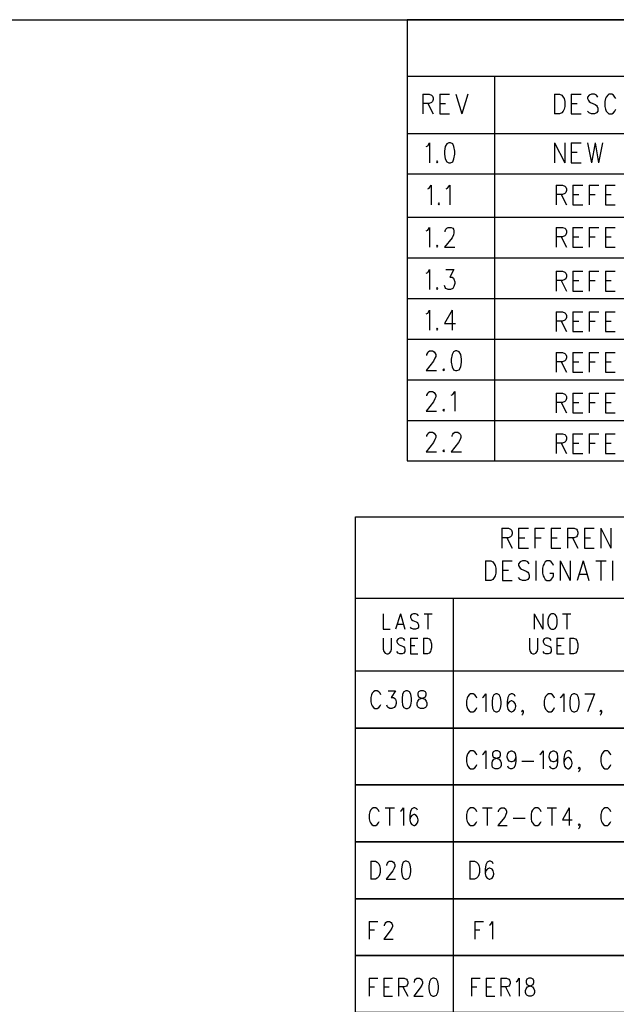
# Model space of a CAD drawing. Extents: x 11.9 to 28.1, y 10.8 to 21.2.
# Tile 36 of 39: x 23.9 to 25.7, y 18.2 to 21.2. Entities that reach past the tile are written whole.
import ezdxf

# ---------------------------------------------------------------- set-up
doc = ezdxf.new("R2010")
doc.units = 0
doc.header["$MEASUREMENT"] = 0
doc.layers.add('LAYNR1', color=2, linetype='Continuous')

msp = doc.modelspace()

# ---------------------------------------------------------------- linework, layer by layer
at = {"layer": 'LAYNR1', "color": 7}
for points in [[(11.892, 21.199), (28.093, 21.199)], [(28.093, 21.199), (25.093, 21.199)], [(25.093, 21.199), (25.093, 20.466)], [(28.093, 21.024), (25.093, 21.024)], [(25.093, 21.024), (25.093, 20.849)], [(25.389, 21.024), (25.362, 21.024)], [(25.362, 21.024), (25.362, 20.591)], [(25.362, 21.024), (25.362, 20.466)], [(25.141, 20.97), (25.141, 20.909)], [(25.141, 20.97), (25.161, 20.97), (25.168, 20.967), (25.171, 20.964), (25.173, 20.959), (25.173, 20.953), (25.171, 20.947), (25.168, 20.944), (25.161, 20.941), (25.141, 20.941)], [(25.193, 20.97), (25.193, 20.909)], [(25.193, 20.97), (25.223, 20.97)], [(25.243, 20.97), (25.261, 20.909)], [(25.28, 20.97), (25.261, 20.909)], [(25.546, 20.97), (25.546, 20.909)], [(25.546, 20.97), (25.562, 20.97), (25.569, 20.967), (25.573, 20.961), (25.576, 20.956)], [(25.598, 20.97), (25.598, 20.909)], [(25.598, 20.97), (25.628, 20.97)], [(25.68, 20.961), (25.676, 20.967), (25.669, 20.97), (25.66, 20.97), (25.653, 20.967), (25.648, 20.961), (25.648, 20.956)], [(25.735, 20.956), (25.732, 20.961), (25.728, 20.967), (25.723, 20.97), (25.714, 20.97), (25.71, 20.967), (25.705, 20.961), (25.703, 20.956)], [(25.157, 20.941), (25.173, 20.909)], [(25.193, 20.941), (25.211, 20.941)], [(25.576, 20.956), (25.578, 20.947), (25.578, 20.932)], [(25.598, 20.941), (25.616, 20.941)], [(25.648, 20.956), (25.651, 20.95), (25.653, 20.947), (25.657, 20.944), (25.671, 20.938), (25.676, 20.935), (25.678, 20.932)], [(25.703, 20.956), (25.701, 20.947), (25.701, 20.932)], [(25.193, 20.909), (25.223, 20.909)], [(25.562, 20.909), (25.546, 20.909)], [(25.578, 20.932), (25.576, 20.924), (25.573, 20.918), (25.569, 20.912), (25.562, 20.909)], [(25.598, 20.909), (25.628, 20.909)], [(25.66, 20.909), (25.653, 20.912), (25.648, 20.918)], [(25.669, 20.909), (25.66, 20.909)], [(25.678, 20.932), (25.68, 20.927), (25.68, 20.918), (25.676, 20.912), (25.669, 20.909)], [(25.701, 20.932), (25.703, 20.924), (25.705, 20.918), (25.71, 20.912), (25.714, 20.909)], [(25.714, 20.909), (25.723, 20.909)], [(25.723, 20.909), (25.728, 20.912), (25.732, 20.918), (25.735, 20.924)], [(25.093, 20.849), (28.093, 20.849)], [(25.151, 20.809), (25.156, 20.811), (25.162, 20.82), (25.162, 20.759)], [(25.221, 20.82), (25.215, 20.817), (25.21, 20.809), (25.208, 20.794), (25.208, 20.785), (25.21, 20.771), (25.215, 20.762), (25.221, 20.759)], [(25.226, 20.759), (25.233, 20.762), (25.237, 20.771), (25.24, 20.785), (25.24, 20.794), (25.237, 20.809), (25.233, 20.817), (25.226, 20.82), (25.221, 20.82)], [(25.546, 20.82), (25.546, 20.759)], [(25.546, 20.82), (25.578, 20.759)], [(25.578, 20.82), (25.578, 20.759)], [(25.598, 20.82), (25.598, 20.759)], [(25.598, 20.82), (25.628, 20.82)], [(25.648, 20.82), (25.66, 20.759)], [(25.671, 20.82), (25.66, 20.759)], [(25.671, 20.82), (25.682, 20.759)], [(25.694, 20.82), (25.682, 20.759)], [(25.598, 20.791), (25.616, 20.791)], [(25.185, 20.765), (25.183, 20.762), (25.185, 20.759)], [(25.185, 20.759), (25.187, 20.762), (25.185, 20.765)], [(25.221, 20.759), (25.226, 20.759)], [(25.598, 20.759), (25.628, 20.759)], [(28.093, 20.724), (25.093, 20.724)], [(25.093, 20.724), (25.093, 20.591)], [(25.156, 20.679), (25.161, 20.681), (25.167, 20.69), (25.167, 20.629)], [(25.213, 20.679), (25.217, 20.681), (25.224, 20.69), (25.224, 20.629)], [(25.551, 20.69), (25.551, 20.629)], [(25.551, 20.69), (25.571, 20.69), (25.578, 20.687), (25.581, 20.684), (25.583, 20.679), (25.583, 20.673), (25.581, 20.667), (25.578, 20.664), (25.571, 20.661), (25.551, 20.661)], [(25.603, 20.69), (25.603, 20.629)], [(25.603, 20.69), (25.633, 20.69)], [(25.653, 20.69), (25.653, 20.629)], [(25.653, 20.69), (25.683, 20.69)], [(25.703, 20.69), (25.703, 20.629)], [(25.703, 20.69), (25.733, 20.69)], [(25.19, 20.635), (25.188, 20.632), (25.19, 20.629)], [(25.19, 20.629), (25.192, 20.632), (25.19, 20.635)], [(25.567, 20.661), (25.583, 20.629)], [(25.603, 20.661), (25.621, 20.661)], [(25.653, 20.661), (25.671, 20.661)], [(25.703, 20.661), (25.721, 20.661)], [(25.603, 20.629), (25.633, 20.629)], [(25.703, 20.629), (25.733, 20.629)], [(25.093, 20.591), (28.088, 20.591)], [(25.362, 20.591), (26.917, 20.591)], [(25.151, 20.549), (25.156, 20.551), (25.162, 20.56), (25.162, 20.499)], [(25.21, 20.546), (25.21, 20.549), (25.212, 20.554), (25.215, 20.557), (25.219, 20.56), (25.228, 20.56), (25.233, 20.557), (25.235, 20.554), (25.237, 20.549), (25.237, 20.543), (25.235, 20.537), (25.231, 20.528), (25.208, 20.499)], [(25.551, 20.56), (25.551, 20.499)], [(25.551, 20.56), (25.571, 20.56), (25.578, 20.557), (25.581, 20.554), (25.583, 20.549), (25.583, 20.543), (25.581, 20.537), (25.578, 20.534), (25.571, 20.531), (25.551, 20.531)], [(25.603, 20.56), (25.603, 20.499)], [(25.603, 20.56), (25.633, 20.56)], [(25.653, 20.56), (25.653, 20.499)], [(25.653, 20.56), (25.683, 20.56)], [(25.703, 20.56), (25.703, 20.499)], [(25.703, 20.56), (25.733, 20.56)], [(25.567, 20.531), (25.583, 20.499)], [(25.603, 20.531), (25.621, 20.531)], [(25.653, 20.531), (25.671, 20.531)], [(25.703, 20.531), (25.721, 20.531)], [(25.185, 20.505), (25.183, 20.502), (25.185, 20.499)], [(25.185, 20.499), (25.187, 20.502), (25.185, 20.505)], [(25.208, 20.499), (25.24, 20.499)], [(25.603, 20.499), (25.633, 20.499)], [(25.703, 20.499), (25.733, 20.499)], [(25.093, 20.466), (28.093, 20.466)], [(25.093, 20.466), (25.093, 20.341)], [(25.362, 20.466), (25.362, 20.341)], [(25.151, 20.419), (25.156, 20.421), (25.162, 20.43), (25.162, 20.369)], [(25.212, 20.43), (25.237, 20.43), (25.224, 20.407), (25.231, 20.407), (25.235, 20.404), (25.237, 20.401), (25.24, 20.392)], [(25.551, 20.425), (25.551, 20.364)], [(25.551, 20.425), (25.571, 20.425), (25.578, 20.422), (25.581, 20.419), (25.583, 20.414), (25.583, 20.408), (25.581, 20.402), (25.578, 20.399), (25.571, 20.396), (25.551, 20.396)], [(25.603, 20.425), (25.603, 20.364)], [(25.603, 20.425), (25.633, 20.425)], [(25.653, 20.425), (25.653, 20.364)], [(25.653, 20.425), (25.683, 20.425)], [(25.703, 20.425), (25.703, 20.364)], [(25.703, 20.425), (25.733, 20.425)], [(25.24, 20.392), (25.24, 20.387), (25.237, 20.378), (25.233, 20.372), (25.226, 20.369)], [(25.567, 20.396), (25.583, 20.364)], [(25.603, 20.396), (25.621, 20.396)], [(25.653, 20.396), (25.671, 20.396)], [(25.703, 20.396), (25.721, 20.396)], [(25.185, 20.375), (25.183, 20.372), (25.185, 20.369)], [(25.185, 20.369), (25.187, 20.372), (25.185, 20.375)], [(25.219, 20.369), (25.212, 20.372), (25.21, 20.375), (25.208, 20.381)], [(25.226, 20.369), (25.219, 20.369)], [(25.603, 20.364), (25.633, 20.364)], [(25.703, 20.364), (25.733, 20.364)], [(25.093, 20.341), (28.093, 20.341)], [(25.093, 20.341), (25.093, 20.216)], [(25.362, 20.341), (25.362, 20.216)], [(25.151, 20.294), (25.156, 20.296), (25.162, 20.305), (25.162, 20.244)], [(25.231, 20.305), (25.208, 20.264), (25.242, 20.264)], [(25.231, 20.305), (25.231, 20.244)], [(25.551, 20.3), (25.551, 20.239)], [(25.551, 20.3), (25.571, 20.3), (25.578, 20.297), (25.581, 20.294), (25.583, 20.289), (25.583, 20.283), (25.581, 20.277), (25.578, 20.274), (25.571, 20.271), (25.551, 20.271)], [(25.567, 20.271), (25.583, 20.239)], [(25.603, 20.3), (25.603, 20.239)], [(25.603, 20.3), (25.633, 20.3)], [(25.603, 20.271), (25.621, 20.271)], [(25.653, 20.3), (25.653, 20.239)], [(25.653, 20.3), (25.683, 20.3)], [(25.653, 20.271), (25.671, 20.271)], [(25.703, 20.3), (25.703, 20.239)], [(25.703, 20.3), (25.733, 20.3)], [(25.703, 20.271), (25.721, 20.271)], [(25.185, 20.25), (25.183, 20.247), (25.185, 20.244)], [(25.185, 20.244), (25.187, 20.247), (25.185, 20.25)], [(25.093, 20.216), (28.093, 20.216)], [(25.093, 20.216), (25.093, 20.091)], [(25.362, 20.216), (25.362, 20.091)], [(25.603, 20.239), (25.633, 20.239)], [(25.703, 20.239), (25.733, 20.239)], [(25.153, 20.166), (25.153, 20.169), (25.156, 20.174), (25.158, 20.177), (25.162, 20.18), (25.171, 20.18), (25.176, 20.177), (25.178, 20.174), (25.181, 20.169), (25.181, 20.163), (25.178, 20.157), (25.174, 20.148), (25.151, 20.119)], [(25.242, 20.18), (25.235, 20.177), (25.231, 20.169), (25.228, 20.154), (25.228, 20.145), (25.231, 20.131), (25.235, 20.122), (25.242, 20.119)], [(25.246, 20.119), (25.253, 20.122), (25.258, 20.131), (25.26, 20.145), (25.26, 20.154), (25.258, 20.169), (25.253, 20.177), (25.246, 20.18), (25.242, 20.18)], [(25.551, 20.175), (25.551, 20.114)], [(25.551, 20.175), (25.571, 20.175), (25.578, 20.172), (25.581, 20.169), (25.583, 20.164), (25.583, 20.158), (25.581, 20.152), (25.578, 20.149), (25.571, 20.146), (25.551, 20.146)], [(25.603, 20.175), (25.603, 20.114)], [(25.603, 20.175), (25.633, 20.175)], [(25.653, 20.175), (25.653, 20.114)], [(25.653, 20.175), (25.683, 20.175)], [(25.703, 20.175), (25.703, 20.114)], [(25.703, 20.175), (25.733, 20.175)], [(25.206, 20.125), (25.203, 20.122), (25.206, 20.119)], [(25.206, 20.119), (25.208, 20.122), (25.206, 20.125)], [(25.567, 20.146), (25.583, 20.114)], [(25.603, 20.146), (25.621, 20.146)], [(25.653, 20.146), (25.671, 20.146)], [(25.703, 20.146), (25.721, 20.146)], [(25.093, 20.091), (28.093, 20.091)], [(25.093, 20.091), (25.093, 19.966)], [(25.151, 20.119), (25.183, 20.119)], [(25.242, 20.119), (25.246, 20.119)], [(25.362, 20.091), (25.362, 19.966)], [(25.603, 20.114), (25.633, 20.114)], [(25.703, 20.114), (25.733, 20.114)], [(25.153, 20.041), (25.153, 20.044), (25.156, 20.049), (25.158, 20.052), (25.162, 20.055), (25.171, 20.055), (25.176, 20.052), (25.178, 20.049), (25.181, 20.044), (25.181, 20.038), (25.178, 20.032), (25.174, 20.023), (25.151, 19.994)], [(25.228, 20.044), (25.233, 20.046), (25.24, 20.055), (25.24, 19.994)], [(25.551, 20.05), (25.551, 19.989)], [(25.551, 20.05), (25.571, 20.05), (25.578, 20.047), (25.581, 20.044), (25.583, 20.039), (25.583, 20.033), (25.581, 20.027), (25.578, 20.024), (25.571, 20.021), (25.551, 20.021)], [(25.603, 20.05), (25.603, 19.989)], [(25.603, 20.05), (25.633, 20.05)], [(25.653, 20.05), (25.653, 19.989)], [(25.653, 20.05), (25.683, 20.05)], [(25.703, 20.05), (25.703, 19.989)], [(25.703, 20.05), (25.733, 20.05)], [(25.206, 20), (25.203, 19.997), (25.206, 19.994)], [(25.206, 19.994), (25.208, 19.997), (25.206, 20)], [(25.567, 20.021), (25.583, 19.989)], [(25.603, 20.021), (25.621, 20.021)], [(25.653, 20.021), (25.671, 20.021)], [(25.703, 20.021), (25.721, 20.021)], [(25.151, 19.994), (25.183, 19.994)], [(25.603, 19.989), (25.633, 19.989)], [(25.703, 19.989), (25.733, 19.989)], [(25.093, 19.966), (28.093, 19.966)], [(25.093, 19.966), (25.093, 19.841)], [(25.362, 19.966), (25.362, 19.841)], [(25.153, 19.916), (25.153, 19.919), (25.156, 19.924), (25.158, 19.927), (25.162, 19.93), (25.171, 19.93), (25.176, 19.927), (25.178, 19.924), (25.181, 19.919), (25.181, 19.913), (25.178, 19.907), (25.174, 19.898), (25.151, 19.869)], [(25.231, 19.916), (25.231, 19.919), (25.233, 19.924), (25.235, 19.927), (25.24, 19.93), (25.249, 19.93), (25.253, 19.927), (25.256, 19.924), (25.258, 19.919), (25.258, 19.913), (25.256, 19.907), (25.251, 19.898), (25.228, 19.869)], [(25.551, 19.925), (25.551, 19.864)], [(25.551, 19.925), (25.571, 19.925), (25.578, 19.922), (25.581, 19.919), (25.583, 19.914), (25.583, 19.908), (25.581, 19.902), (25.578, 19.899), (25.571, 19.896), (25.551, 19.896)], [(25.603, 19.925), (25.603, 19.864)], [(25.603, 19.925), (25.633, 19.925)], [(25.653, 19.925), (25.653, 19.864)], [(25.653, 19.925), (25.683, 19.925)], [(25.703, 19.925), (25.703, 19.864)], [(25.703, 19.925), (25.733, 19.925)], [(25.567, 19.896), (25.583, 19.864)], [(25.603, 19.896), (25.621, 19.896)], [(25.653, 19.896), (25.671, 19.896)], [(25.703, 19.896), (25.721, 19.896)], [(25.151, 19.869), (25.183, 19.869)], [(25.206, 19.875), (25.203, 19.872), (25.206, 19.869)], [(25.206, 19.869), (25.208, 19.872), (25.206, 19.875)], [(25.228, 19.869), (25.26, 19.869)], [(25.603, 19.864), (25.633, 19.864)], [(25.703, 19.864), (25.733, 19.864)], [(25.093, 19.841), (28.093, 19.841)], [(25.384, 19.634), (25.384, 19.573)], [(25.384, 19.634), (25.405, 19.634), (25.411, 19.631), (25.414, 19.628), (25.416, 19.622), (25.416, 19.617), (25.414, 19.611), (25.411, 19.608), (25.405, 19.605), (25.384, 19.605)], [(25.384, 19.634), (25.384, 19.573)], [(25.384, 19.634), (25.405, 19.634), (25.411, 19.631), (25.414, 19.628), (25.416, 19.622), (25.416, 19.617), (25.414, 19.611), (25.411, 19.608), (25.405, 19.605), (25.384, 19.605)], [(25.4, 19.605), (25.416, 19.573)], [(25.4, 19.605), (25.416, 19.573)], [(25.436, 19.634), (25.436, 19.573)], [(25.436, 19.634), (25.466, 19.634)], [(25.436, 19.634), (25.436, 19.573)], [(25.436, 19.634), (25.466, 19.634)], [(25.436, 19.605), (25.455, 19.605)], [(25.436, 19.605), (25.455, 19.605)], [(25.486, 19.634), (25.486, 19.573)], [(25.486, 19.634), (25.516, 19.634)], [(25.486, 19.634), (25.486, 19.573)], [(25.486, 19.634), (25.516, 19.634)], [(25.486, 19.605), (25.505, 19.605)], [(25.486, 19.605), (25.505, 19.605)], [(25.536, 19.634), (25.536, 19.573)], [(25.536, 19.634), (25.566, 19.634)], [(25.536, 19.634), (25.536, 19.573)], [(25.536, 19.634), (25.566, 19.634)], [(25.536, 19.605), (25.555, 19.605)], [(25.536, 19.605), (25.555, 19.605)], [(25.586, 19.634), (25.586, 19.573)], [(25.586, 19.634), (25.607, 19.634), (25.614, 19.631), (25.616, 19.628), (25.618, 19.622), (25.618, 19.617), (25.616, 19.611), (25.614, 19.608), (25.607, 19.605), (25.586, 19.605)], [(25.586, 19.634), (25.586, 19.573)], [(25.586, 19.634), (25.607, 19.634), (25.614, 19.631), (25.616, 19.628), (25.618, 19.622), (25.618, 19.617), (25.616, 19.611), (25.614, 19.608), (25.607, 19.605), (25.586, 19.605)], [(25.602, 19.605), (25.618, 19.573)], [(25.602, 19.605), (25.618, 19.573)], [(25.639, 19.634), (25.639, 19.573)], [(25.639, 19.634), (25.668, 19.634)], [(25.639, 19.634), (25.639, 19.573)], [(25.639, 19.634), (25.668, 19.634)], [(25.639, 19.605), (25.657, 19.605)], [(25.639, 19.605), (25.657, 19.605)], [(25.689, 19.634), (25.689, 19.573)], [(25.689, 19.634), (25.72, 19.573)], [(25.689, 19.634), (25.689, 19.573)], [(25.689, 19.634), (25.72, 19.573)], [(25.72, 19.634), (25.72, 19.573)], [(25.72, 19.634), (25.72, 19.573)], [(25.436, 19.573), (25.466, 19.573)], [(25.436, 19.573), (25.466, 19.573)], [(25.536, 19.573), (25.566, 19.573)], [(25.536, 19.573), (25.566, 19.573)], [(25.639, 19.573), (25.668, 19.573)], [(25.639, 19.573), (25.668, 19.573)], [(25.334, 19.534), (25.334, 19.473)], [(25.334, 19.534), (25.35, 19.534), (25.357, 19.531), (25.361, 19.525), (25.364, 19.519), (25.366, 19.511), (25.366, 19.496), (25.364, 19.488), (25.361, 19.482), (25.357, 19.476), (25.35, 19.473), (25.334, 19.473)], [(25.334, 19.534), (25.334, 19.473)], [(25.334, 19.534), (25.35, 19.534), (25.357, 19.531), (25.361, 19.525), (25.364, 19.519), (25.366, 19.511), (25.366, 19.496), (25.364, 19.488), (25.361, 19.482), (25.357, 19.476), (25.35, 19.473), (25.334, 19.473)], [(25.386, 19.534), (25.386, 19.473)], [(25.386, 19.534), (25.416, 19.534)], [(25.386, 19.534), (25.386, 19.473)], [(25.386, 19.534), (25.416, 19.534)], [(25.468, 19.525), (25.464, 19.531), (25.457, 19.534), (25.448, 19.534), (25.441, 19.531), (25.436, 19.525), (25.436, 19.519), (25.439, 19.514), (25.441, 19.511), (25.445, 19.508), (25.459, 19.502), (25.464, 19.499), (25.466, 19.496), (25.468, 19.49), (25.468, 19.482), (25.464, 19.476), (25.457, 19.473), (25.448, 19.473), (25.441, 19.476), (25.436, 19.482)], [(25.468, 19.525), (25.464, 19.531), (25.457, 19.534), (25.448, 19.534), (25.441, 19.531), (25.436, 19.525), (25.436, 19.519), (25.439, 19.514), (25.441, 19.511), (25.445, 19.508), (25.459, 19.502), (25.464, 19.499), (25.466, 19.496), (25.468, 19.49), (25.468, 19.482), (25.464, 19.476), (25.457, 19.473), (25.448, 19.473), (25.441, 19.476), (25.436, 19.482)], [(25.489, 19.534), (25.489, 19.473)], [(25.489, 19.534), (25.489, 19.473)], [(25.543, 19.519), (25.541, 19.525), (25.536, 19.531), (25.532, 19.534), (25.523, 19.534), (25.518, 19.531), (25.514, 19.525), (25.511, 19.519), (25.509, 19.511), (25.509, 19.496), (25.511, 19.488), (25.514, 19.482), (25.518, 19.476), (25.523, 19.473), (25.532, 19.473), (25.536, 19.476), (25.541, 19.482), (25.543, 19.488), (25.543, 19.496)], [(25.543, 19.519), (25.541, 19.525), (25.536, 19.531), (25.532, 19.534), (25.523, 19.534), (25.518, 19.531), (25.514, 19.525), (25.511, 19.519), (25.509, 19.511), (25.509, 19.496), (25.511, 19.488), (25.514, 19.482), (25.518, 19.476), (25.523, 19.473), (25.532, 19.473), (25.536, 19.476), (25.541, 19.482), (25.543, 19.488), (25.543, 19.496)], [(25.564, 19.534), (25.564, 19.473)], [(25.564, 19.534), (25.595, 19.473)], [(25.564, 19.534), (25.564, 19.473)], [(25.564, 19.534), (25.595, 19.473)], [(25.595, 19.534), (25.595, 19.473)], [(25.595, 19.534), (25.595, 19.473)], [(25.634, 19.534), (25.616, 19.473)], [(25.634, 19.534), (25.616, 19.473)], [(25.634, 19.534), (25.652, 19.473)], [(25.634, 19.534), (25.652, 19.473)], [(25.673, 19.534), (25.705, 19.534)], [(25.673, 19.534), (25.705, 19.534)], [(25.689, 19.534), (25.689, 19.473)], [(25.689, 19.534), (25.689, 19.473)], [(25.725, 19.534), (25.725, 19.473)], [(25.725, 19.534), (25.725, 19.473)], [(25.386, 19.505), (25.405, 19.505)], [(25.386, 19.505), (25.405, 19.505)], [(25.532, 19.496), (25.543, 19.496)], [(25.532, 19.496), (25.543, 19.496)], [(25.623, 19.493), (25.645, 19.493)], [(25.623, 19.493), (25.645, 19.493)], [(25.386, 19.473), (25.416, 19.473)], [(25.386, 19.473), (25.416, 19.473)], [(25.234, 19.419), (25.234, 19.019)], [(25.234, 19.419), (25.234, 19.019)], [(25.019, 19.371), (25.019, 19.323), (25.041, 19.323)], [(25.019, 19.371), (25.019, 19.323), (25.041, 19.323)], [(25.072, 19.371), (25.057, 19.323)], [(25.072, 19.371), (25.057, 19.323)], [(25.072, 19.371), (25.086, 19.323)], [(25.072, 19.371), (25.086, 19.323)], [(25.128, 19.364), (25.125, 19.369), (25.119, 19.371), (25.112, 19.371), (25.106, 19.369), (25.103, 19.364), (25.103, 19.359), (25.105, 19.355), (25.106, 19.353), (25.11, 19.35), (25.121, 19.346), (25.125, 19.344), (25.126, 19.341), (25.128, 19.337), (25.128, 19.33), (25.125, 19.325), (25.119, 19.323), (25.112, 19.323), (25.106, 19.325), (25.103, 19.33)], [(25.128, 19.364), (25.125, 19.369), (25.119, 19.371), (25.112, 19.371), (25.106, 19.369), (25.103, 19.364), (25.103, 19.359), (25.105, 19.355), (25.106, 19.353), (25.11, 19.35), (25.121, 19.346), (25.125, 19.344), (25.126, 19.341), (25.128, 19.337), (25.128, 19.33), (25.125, 19.325), (25.119, 19.323), (25.112, 19.323), (25.106, 19.325), (25.103, 19.33)], [(25.145, 19.371), (25.17, 19.371)], [(25.145, 19.371), (25.17, 19.371)], [(25.157, 19.371), (25.157, 19.323)], [(25.157, 19.371), (25.157, 19.323)], [(25.484, 19.371), (25.484, 19.323)], [(25.484, 19.371), (25.51, 19.323)], [(25.484, 19.371), (25.484, 19.323)], [(25.484, 19.371), (25.51, 19.323)], [(25.51, 19.371), (25.51, 19.323)], [(25.51, 19.371), (25.51, 19.323)], [(25.571, 19.371), (25.597, 19.371)], [(25.571, 19.371), (25.597, 19.371)], [(25.584, 19.371), (25.584, 19.323)], [(25.584, 19.371), (25.584, 19.323)], [(25.063, 19.339), (25.081, 19.339)], [(25.063, 19.339), (25.081, 19.339)], [(25.019, 19.296), (25.019, 19.262), (25.021, 19.255), (25.025, 19.25), (25.03, 19.248), (25.034, 19.248), (25.039, 19.25), (25.043, 19.255), (25.045, 19.262), (25.045, 19.296)], [(25.019, 19.296), (25.019, 19.262), (25.021, 19.255), (25.025, 19.25), (25.03, 19.248), (25.034, 19.248), (25.039, 19.25), (25.043, 19.255), (25.045, 19.262), (25.045, 19.296)], [(25.086, 19.289), (25.083, 19.294), (25.077, 19.296), (25.07, 19.296), (25.065, 19.294), (25.061, 19.289), (25.061, 19.284), (25.063, 19.28), (25.065, 19.278), (25.068, 19.275), (25.079, 19.271), (25.083, 19.269), (25.085, 19.266), (25.086, 19.262), (25.086, 19.255), (25.083, 19.25), (25.077, 19.248), (25.07, 19.248), (25.065, 19.25), (25.061, 19.255)], [(25.086, 19.289), (25.083, 19.294), (25.077, 19.296), (25.07, 19.296), (25.065, 19.294), (25.061, 19.289), (25.061, 19.284), (25.063, 19.28), (25.065, 19.278), (25.068, 19.275), (25.079, 19.271), (25.083, 19.269), (25.085, 19.266), (25.086, 19.262), (25.086, 19.255), (25.083, 19.25), (25.077, 19.248), (25.07, 19.248), (25.065, 19.25), (25.061, 19.255)], [(25.103, 19.296), (25.103, 19.248)], [(25.103, 19.296), (25.126, 19.296)], [(25.103, 19.296), (25.103, 19.248)], [(25.103, 19.296), (25.126, 19.296)], [(25.103, 19.273), (25.117, 19.273)], [(25.103, 19.273), (25.117, 19.273)], [(25.143, 19.296), (25.143, 19.248)], [(25.143, 19.296), (25.155, 19.296), (25.161, 19.294), (25.165, 19.289), (25.166, 19.284), (25.168, 19.278), (25.168, 19.266), (25.166, 19.259), (25.165, 19.255), (25.161, 19.25), (25.155, 19.248), (25.143, 19.248)], [(25.143, 19.296), (25.143, 19.248)], [(25.143, 19.296), (25.155, 19.296), (25.161, 19.294), (25.165, 19.289), (25.166, 19.284), (25.168, 19.278), (25.168, 19.266), (25.166, 19.259), (25.165, 19.255), (25.161, 19.25), (25.155, 19.248), (25.143, 19.248)], [(25.469, 19.296), (25.469, 19.262), (25.471, 19.255), (25.475, 19.25), (25.48, 19.248), (25.484, 19.248), (25.489, 19.25), (25.493, 19.255), (25.495, 19.262), (25.495, 19.296)], [(25.469, 19.296), (25.469, 19.262), (25.471, 19.255), (25.475, 19.25), (25.48, 19.248), (25.484, 19.248), (25.489, 19.25), (25.493, 19.255), (25.495, 19.262), (25.495, 19.296)], [(25.536, 19.289), (25.533, 19.294), (25.527, 19.296), (25.52, 19.296), (25.515, 19.294), (25.511, 19.289), (25.511, 19.284), (25.513, 19.28), (25.515, 19.278), (25.518, 19.275), (25.529, 19.271), (25.533, 19.269), (25.535, 19.266), (25.536, 19.262), (25.536, 19.255), (25.533, 19.25), (25.527, 19.248), (25.52, 19.248), (25.515, 19.25), (25.511, 19.255)], [(25.536, 19.289), (25.533, 19.294), (25.527, 19.296), (25.52, 19.296), (25.515, 19.294), (25.511, 19.289), (25.511, 19.284), (25.513, 19.28), (25.515, 19.278), (25.518, 19.275), (25.529, 19.271), (25.533, 19.269), (25.535, 19.266), (25.536, 19.262), (25.536, 19.255), (25.533, 19.25), (25.527, 19.248), (25.52, 19.248), (25.515, 19.25), (25.511, 19.255)], [(25.553, 19.296), (25.553, 19.248)], [(25.553, 19.296), (25.576, 19.296)], [(25.553, 19.296), (25.553, 19.248)], [(25.553, 19.296), (25.576, 19.296)], [(25.553, 19.273), (25.567, 19.273)], [(25.553, 19.273), (25.567, 19.273)], [(25.593, 19.296), (25.593, 19.248)], [(25.593, 19.296), (25.605, 19.296), (25.611, 19.294), (25.615, 19.289), (25.616, 19.284), (25.618, 19.278), (25.618, 19.266), (25.616, 19.259), (25.615, 19.255), (25.611, 19.25), (25.605, 19.248), (25.593, 19.248)], [(25.593, 19.296), (25.593, 19.248)], [(25.593, 19.296), (25.605, 19.296), (25.611, 19.294), (25.615, 19.289), (25.616, 19.284), (25.618, 19.278), (25.618, 19.266), (25.616, 19.259), (25.615, 19.255), (25.611, 19.25), (25.605, 19.248), (25.593, 19.248)], [(25.103, 19.248), (25.126, 19.248)], [(25.103, 19.248), (25.126, 19.248)], [(25.553, 19.248), (25.576, 19.248)], [(25.553, 19.248), (25.576, 19.248)], [(24.983, 19.121), (24.981, 19.113), (24.981, 19.1)], [(25.012, 19.121), (25.01, 19.126), (25.006, 19.131), (25.001, 19.134), (24.993, 19.134), (24.989, 19.131), (24.985, 19.126), (24.983, 19.121)], [(25.034, 19.134), (25.057, 19.134), (25.044, 19.113), (25.051, 19.113), (25.055, 19.11), (25.057, 19.108), (25.059, 19.1)], [(25.089, 19.134), (25.083, 19.131), (25.079, 19.123), (25.077, 19.11), (25.077, 19.102), (25.079, 19.09), (25.083, 19.082), (25.089, 19.079)], [(25.094, 19.079), (25.1, 19.082), (25.104, 19.09), (25.106, 19.102), (25.106, 19.11), (25.104, 19.123), (25.1, 19.131), (25.094, 19.134), (25.089, 19.134)], [(25.134, 19.079), (25.128, 19.082), (25.126, 19.084), (25.124, 19.09), (25.124, 19.097), (25.126, 19.102), (25.13, 19.108), (25.136, 19.11), (25.145, 19.113), (25.149, 19.115), (25.151, 19.121)], [(25.134, 19.134), (25.128, 19.131), (25.126, 19.126), (25.126, 19.121)], [(25.126, 19.121), (25.128, 19.115), (25.132, 19.113), (25.141, 19.11), (25.147, 19.108), (25.151, 19.102), (25.153, 19.097), (25.153, 19.09), (25.151, 19.084), (25.149, 19.082), (25.143, 19.079)], [(25.151, 19.121), (25.151, 19.126), (25.149, 19.131), (25.143, 19.134), (25.134, 19.134)], [(25.307, 19.111), (25.305, 19.116), (25.301, 19.121), (25.296, 19.124), (25.288, 19.124), (25.284, 19.121), (25.28, 19.116), (25.278, 19.111)], [(25.325, 19.113), (25.329, 19.116), (25.335, 19.124), (25.335, 19.069)], [(25.366, 19.124), (25.36, 19.121), (25.356, 19.113), (25.354, 19.1), (25.354, 19.092), (25.356, 19.08), (25.36, 19.072), (25.366, 19.069)], [(25.37, 19.069), (25.376, 19.072), (25.38, 19.08), (25.382, 19.092), (25.382, 19.1), (25.38, 19.113), (25.376, 19.121), (25.37, 19.124), (25.366, 19.124)], [(25.425, 19.116), (25.423, 19.121), (25.417, 19.124), (25.413, 19.124), (25.407, 19.121), (25.403, 19.113), (25.401, 19.1), (25.401, 19.087), (25.403, 19.077), (25.407, 19.072), (25.413, 19.069)], [(25.546, 19.111), (25.544, 19.116), (25.54, 19.121), (25.536, 19.124), (25.528, 19.124), (25.524, 19.121), (25.519, 19.116), (25.517, 19.111)], [(25.564, 19.113), (25.569, 19.116), (25.575, 19.124), (25.575, 19.069)], [(25.605, 19.124), (25.599, 19.121), (25.595, 19.113), (25.593, 19.1), (25.593, 19.092), (25.595, 19.08), (25.599, 19.072), (25.605, 19.069)], [(25.609, 19.069), (25.616, 19.072), (25.62, 19.08), (25.622, 19.092), (25.622, 19.1), (25.62, 19.113), (25.616, 19.121), (25.609, 19.124), (25.605, 19.124)], [(25.64, 19.124), (25.669, 19.124)], [(25.669, 19.124), (25.648, 19.069)], [(24.981, 19.1), (24.983, 19.092), (24.985, 19.087), (24.989, 19.082), (24.993, 19.079)], [(25.001, 19.079), (25.006, 19.082), (25.01, 19.087), (25.012, 19.092)], [(25.04, 19.079), (25.034, 19.082), (25.032, 19.084), (25.03, 19.09)], [(25.059, 19.1), (25.059, 19.095), (25.057, 19.087), (25.053, 19.082), (25.046, 19.079)], [(25.278, 19.111), (25.276, 19.103), (25.276, 19.09)], [(25.276, 19.09), (25.278, 19.082), (25.28, 19.077), (25.284, 19.072), (25.288, 19.069)], [(25.415, 19.069), (25.421, 19.072), (25.425, 19.077), (25.427, 19.085), (25.427, 19.087), (25.425, 19.095), (25.421, 19.1), (25.415, 19.103), (25.413, 19.103), (25.407, 19.1), (25.403, 19.095), (25.401, 19.087)], [(25.517, 19.111), (25.515, 19.103), (25.515, 19.09)], [(25.515, 19.09), (25.517, 19.082), (25.519, 19.077), (25.524, 19.072), (25.528, 19.069)], [(24.993, 19.079), (25.001, 19.079)], [(25.046, 19.079), (25.04, 19.079)], [(25.089, 19.079), (25.094, 19.079)], [(25.143, 19.079), (25.134, 19.079)], [(25.288, 19.069), (25.296, 19.069)], [(25.296, 19.069), (25.301, 19.072), (25.305, 19.077), (25.307, 19.082)], [(25.366, 19.069), (25.37, 19.069)], [(25.413, 19.069), (25.415, 19.069)], [(25.448, 19.069), (25.446, 19.072), (25.448, 19.074), (25.45, 19.072), (25.45, 19.067), (25.448, 19.061), (25.446, 19.059)], [(25.45, 19.072), (25.448, 19.069)], [(25.528, 19.069), (25.536, 19.069)], [(25.536, 19.069), (25.54, 19.072), (25.544, 19.077), (25.546, 19.082)], [(25.605, 19.069), (25.609, 19.069)], [(25.689, 19.069), (25.687, 19.072), (25.689, 19.074), (25.691, 19.072), (25.691, 19.067), (25.689, 19.061), (25.687, 19.059)], [(25.691, 19.072), (25.689, 19.069)], [(25.234, 19.019), (25.234, 18.844)], [(25.307, 18.936), (25.305, 18.941), (25.301, 18.946), (25.296, 18.949), (25.288, 18.949), (25.284, 18.946), (25.28, 18.941), (25.278, 18.936)], [(25.325, 18.938), (25.329, 18.941), (25.335, 18.949), (25.335, 18.894)], [(25.364, 18.949), (25.358, 18.946), (25.356, 18.941), (25.356, 18.936)], [(25.38, 18.936), (25.38, 18.941), (25.378, 18.946), (25.372, 18.949), (25.364, 18.949)], [(25.413, 18.915), (25.407, 18.917), (25.403, 18.923), (25.401, 18.93), (25.401, 18.933), (25.403, 18.941), (25.407, 18.946), (25.413, 18.949), (25.415, 18.949), (25.421, 18.946), (25.425, 18.941), (25.427, 18.93), (25.427, 18.917), (25.425, 18.904), (25.421, 18.897), (25.415, 18.894)], [(25.501, 18.938), (25.505, 18.941), (25.511, 18.949), (25.511, 18.894)], [(25.542, 18.915), (25.536, 18.917), (25.532, 18.923), (25.53, 18.93), (25.53, 18.933), (25.532, 18.941), (25.536, 18.946), (25.542, 18.949), (25.544, 18.949), (25.55, 18.946), (25.554, 18.941), (25.556, 18.93), (25.556, 18.917), (25.554, 18.904), (25.55, 18.897), (25.544, 18.894)], [(25.599, 18.941), (25.597, 18.946), (25.591, 18.949), (25.587, 18.949), (25.581, 18.946), (25.577, 18.938), (25.575, 18.925), (25.575, 18.912), (25.577, 18.902), (25.581, 18.897), (25.587, 18.894)], [(25.72, 18.936), (25.718, 18.941), (25.714, 18.946), (25.71, 18.949), (25.701, 18.949), (25.697, 18.946), (25.693, 18.941), (25.691, 18.936)], [(25.278, 18.936), (25.276, 18.928), (25.276, 18.915)], [(25.276, 18.915), (25.278, 18.907), (25.28, 18.902), (25.284, 18.897), (25.288, 18.894)], [(25.364, 18.894), (25.358, 18.897), (25.356, 18.899), (25.354, 18.904), (25.354, 18.912), (25.356, 18.917), (25.36, 18.923), (25.366, 18.925), (25.374, 18.928), (25.378, 18.93), (25.38, 18.936)], [(25.356, 18.936), (25.358, 18.93), (25.362, 18.928), (25.37, 18.925), (25.376, 18.923), (25.38, 18.917), (25.382, 18.912), (25.382, 18.904), (25.38, 18.899), (25.378, 18.897), (25.372, 18.894)], [(25.415, 18.915), (25.413, 18.915)], [(25.427, 18.93), (25.425, 18.923), (25.421, 18.917), (25.415, 18.915)], [(25.446, 18.917), (25.483, 18.917)], [(25.544, 18.915), (25.542, 18.915)], [(25.556, 18.93), (25.554, 18.923), (25.55, 18.917), (25.544, 18.915)], [(25.589, 18.894), (25.595, 18.897), (25.599, 18.902), (25.601, 18.91), (25.601, 18.912), (25.599, 18.92), (25.595, 18.925), (25.589, 18.928), (25.587, 18.928), (25.581, 18.925), (25.577, 18.92), (25.575, 18.912)], [(25.691, 18.936), (25.689, 18.928), (25.689, 18.915)], [(25.689, 18.915), (25.691, 18.907), (25.693, 18.902), (25.697, 18.897), (25.701, 18.894)], [(25.288, 18.894), (25.296, 18.894)], [(25.296, 18.894), (25.301, 18.897), (25.305, 18.902), (25.307, 18.907)], [(25.372, 18.894), (25.364, 18.894)], [(25.411, 18.894), (25.405, 18.897), (25.403, 18.902)], [(25.415, 18.894), (25.411, 18.894)], [(25.54, 18.894), (25.534, 18.897), (25.532, 18.902)], [(25.544, 18.894), (25.54, 18.894)], [(25.587, 18.894), (25.589, 18.894)], [(25.622, 18.894), (25.62, 18.897), (25.622, 18.899), (25.624, 18.897), (25.624, 18.892), (25.622, 18.886), (25.62, 18.884)], [(25.624, 18.897), (25.622, 18.894)], [(25.701, 18.894), (25.71, 18.894)], [(25.71, 18.894), (25.714, 18.897), (25.718, 18.902), (25.72, 18.907)], [(25.234, 18.844), (25.234, 18.669)], [(24.978, 18.761), (24.976, 18.753), (24.976, 18.74)], [(25.007, 18.761), (25.005, 18.766), (25.001, 18.771), (24.996, 18.774), (24.988, 18.774), (24.984, 18.771), (24.98, 18.766), (24.978, 18.761)], [(25.025, 18.774), (25.054, 18.774)], [(25.039, 18.774), (25.039, 18.719)], [(25.072, 18.763), (25.076, 18.766), (25.082, 18.774), (25.082, 18.719)], [(25.125, 18.766), (25.123, 18.771), (25.117, 18.774), (25.113, 18.774), (25.107, 18.771), (25.103, 18.763), (25.101, 18.75), (25.101, 18.737), (25.103, 18.727), (25.107, 18.722), (25.113, 18.719)], [(25.278, 18.761), (25.276, 18.753), (25.276, 18.74)], [(25.307, 18.761), (25.305, 18.766), (25.301, 18.771), (25.296, 18.774), (25.288, 18.774), (25.284, 18.771), (25.28, 18.766), (25.278, 18.761)], [(25.325, 18.774), (25.354, 18.774)], [(25.339, 18.774), (25.339, 18.719)], [(25.374, 18.761), (25.374, 18.763), (25.376, 18.768), (25.378, 18.771), (25.382, 18.774), (25.391, 18.774), (25.395, 18.771), (25.397, 18.768), (25.399, 18.763), (25.399, 18.758), (25.397, 18.753), (25.393, 18.745), (25.372, 18.719)], [(25.476, 18.761), (25.474, 18.753), (25.474, 18.74)], [(25.505, 18.761), (25.503, 18.766), (25.499, 18.771), (25.495, 18.774), (25.487, 18.774), (25.483, 18.771), (25.479, 18.766), (25.476, 18.761)], [(25.524, 18.774), (25.552, 18.774)], [(25.538, 18.774), (25.538, 18.719)], [(25.591, 18.774), (25.571, 18.737), (25.601, 18.737)], [(25.591, 18.774), (25.591, 18.719)], [(25.691, 18.761), (25.689, 18.753), (25.689, 18.74)], [(25.72, 18.761), (25.718, 18.766), (25.714, 18.771), (25.71, 18.774), (25.701, 18.774), (25.697, 18.771), (25.693, 18.766), (25.691, 18.761)], [(24.976, 18.74), (24.978, 18.732), (24.98, 18.727), (24.984, 18.722), (24.988, 18.719)], [(24.996, 18.719), (25.001, 18.722), (25.005, 18.727), (25.007, 18.732)], [(25.115, 18.719), (25.121, 18.722), (25.125, 18.727), (25.127, 18.735), (25.127, 18.737), (25.125, 18.745), (25.121, 18.75), (25.115, 18.753), (25.113, 18.753), (25.107, 18.75), (25.103, 18.745), (25.101, 18.737)], [(25.276, 18.74), (25.278, 18.732), (25.28, 18.727), (25.284, 18.722), (25.288, 18.719)], [(25.296, 18.719), (25.301, 18.722), (25.305, 18.727), (25.307, 18.732)], [(25.419, 18.742), (25.456, 18.742)], [(25.474, 18.74), (25.476, 18.732), (25.479, 18.727), (25.483, 18.722), (25.487, 18.719)], [(25.495, 18.719), (25.499, 18.722), (25.503, 18.727), (25.505, 18.732)], [(25.689, 18.74), (25.691, 18.732), (25.693, 18.727), (25.697, 18.722), (25.701, 18.719)], [(25.71, 18.719), (25.714, 18.722), (25.718, 18.727), (25.72, 18.732)], [(24.988, 18.719), (24.996, 18.719)], [(25.113, 18.719), (25.115, 18.719)], [(25.288, 18.719), (25.296, 18.719)], [(25.372, 18.719), (25.401, 18.719)], [(25.487, 18.719), (25.495, 18.719)], [(25.622, 18.719), (25.62, 18.722), (25.622, 18.724), (25.624, 18.722), (25.624, 18.717), (25.622, 18.711), (25.62, 18.709)], [(25.624, 18.722), (25.622, 18.719)], [(25.701, 18.719), (25.71, 18.719)], [(25.234, 18.669), (25.234, 18.494)], [(24.981, 18.609), (24.981, 18.554)], [(24.981, 18.609), (24.995, 18.609), (25.001, 18.606), (25.006, 18.601), (25.008, 18.596)], [(25.03, 18.596), (25.03, 18.598), (25.032, 18.603), (25.034, 18.606), (25.038, 18.609), (25.046, 18.609), (25.051, 18.606), (25.053, 18.603), (25.055, 18.598), (25.055, 18.593), (25.053, 18.588), (25.049, 18.58), (25.028, 18.554)], [(25.087, 18.609), (25.081, 18.606), (25.077, 18.598), (25.075, 18.585), (25.075, 18.577), (25.077, 18.565), (25.081, 18.557), (25.087, 18.554)], [(25.091, 18.554), (25.098, 18.557), (25.102, 18.565), (25.104, 18.577), (25.104, 18.585), (25.102, 18.598), (25.098, 18.606), (25.091, 18.609), (25.087, 18.609)], [(25.286, 18.609), (25.286, 18.554)], [(25.286, 18.609), (25.3, 18.609), (25.306, 18.606), (25.311, 18.601), (25.313, 18.596)], [(25.358, 18.601), (25.356, 18.606), (25.349, 18.609), (25.345, 18.609), (25.339, 18.606), (25.335, 18.598), (25.333, 18.585), (25.333, 18.572), (25.335, 18.562), (25.339, 18.557), (25.345, 18.554)], [(25.01, 18.575), (25.008, 18.567), (25.006, 18.562), (25.001, 18.557), (24.995, 18.554)], [(25.008, 18.596), (25.01, 18.588), (25.01, 18.575)], [(25.315, 18.575), (25.313, 18.567), (25.311, 18.562), (25.306, 18.557), (25.3, 18.554)], [(25.313, 18.596), (25.315, 18.588), (25.315, 18.575)], [(25.347, 18.554), (25.354, 18.557), (25.358, 18.562), (25.36, 18.57), (25.36, 18.572), (25.358, 18.58), (25.354, 18.585), (25.347, 18.588), (25.345, 18.588), (25.339, 18.585), (25.335, 18.58), (25.333, 18.572)], [(24.995, 18.554), (24.981, 18.554)], [(25.028, 18.554), (25.057, 18.554)], [(25.087, 18.554), (25.091, 18.554)], [(25.3, 18.554), (25.286, 18.554)], [(25.345, 18.554), (25.347, 18.554)], [(25.234, 18.494), (25.234, 18.319)], [(24.976, 18.424), (24.976, 18.369)], [(24.976, 18.424), (25.003, 18.424)], [(25.023, 18.411), (25.023, 18.413), (25.025, 18.418), (25.027, 18.421), (25.031, 18.424), (25.039, 18.424), (25.044, 18.421), (25.046, 18.418), (25.048, 18.413), (25.048, 18.408), (25.046, 18.403), (25.041, 18.395), (25.021, 18.369)], [(25.301, 18.424), (25.301, 18.369)], [(25.301, 18.424), (25.328, 18.424)], [(25.346, 18.413), (25.35, 18.416), (25.356, 18.424), (25.356, 18.369)], [(24.976, 18.398), (24.992, 18.398)], [(25.301, 18.398), (25.317, 18.398)], [(25.021, 18.369), (25.05, 18.369)], [(25.234, 18.319), (25.234, 18.144)], [(24.976, 18.249), (24.976, 18.194)], [(24.976, 18.249), (25.003, 18.249)], [(25.021, 18.249), (25.021, 18.194)], [(25.021, 18.249), (25.048, 18.249)], [(25.066, 18.249), (25.066, 18.194)], [(25.066, 18.249), (25.084, 18.249), (25.091, 18.246), (25.093, 18.243), (25.095, 18.238), (25.095, 18.233), (25.093, 18.228), (25.091, 18.225), (25.084, 18.223), (25.066, 18.223)], [(25.115, 18.236), (25.115, 18.238), (25.117, 18.243), (25.119, 18.246), (25.123, 18.249), (25.131, 18.249), (25.136, 18.246), (25.138, 18.243), (25.14, 18.238), (25.14, 18.233), (25.138, 18.228), (25.133, 18.22), (25.113, 18.194)], [(25.172, 18.249), (25.166, 18.246), (25.162, 18.238), (25.16, 18.225), (25.16, 18.217), (25.162, 18.205), (25.166, 18.197), (25.172, 18.194)], [(25.176, 18.194), (25.183, 18.197), (25.187, 18.205), (25.189, 18.217), (25.189, 18.225), (25.187, 18.238), (25.183, 18.246), (25.176, 18.249), (25.172, 18.249)], [(25.291, 18.249), (25.291, 18.194)], [(25.291, 18.249), (25.318, 18.249)], [(25.336, 18.249), (25.336, 18.194)], [(25.336, 18.249), (25.363, 18.249)], [(25.381, 18.249), (25.381, 18.194)], [(25.381, 18.249), (25.399, 18.249), (25.406, 18.246), (25.408, 18.243), (25.41, 18.238), (25.41, 18.233), (25.408, 18.228), (25.406, 18.225), (25.399, 18.223), (25.381, 18.223)], [(25.428, 18.238), (25.432, 18.241), (25.438, 18.249), (25.438, 18.194)], [(25.467, 18.249), (25.461, 18.246), (25.459, 18.241), (25.459, 18.236)], [(25.483, 18.236), (25.483, 18.241), (25.481, 18.246), (25.475, 18.249), (25.467, 18.249)], [(24.976, 18.223), (24.992, 18.223)], [(25.021, 18.223), (25.037, 18.223)], [(25.08, 18.223), (25.095, 18.194)], [(25.291, 18.223), (25.307, 18.223)], [(25.336, 18.223), (25.352, 18.223)], [(25.395, 18.223), (25.41, 18.194)], [(25.467, 18.194), (25.461, 18.197), (25.459, 18.199), (25.457, 18.205), (25.457, 18.212), (25.459, 18.217), (25.463, 18.223), (25.469, 18.225), (25.477, 18.228), (25.481, 18.23), (25.483, 18.236)], [(25.459, 18.236), (25.461, 18.23), (25.465, 18.228), (25.473, 18.225), (25.479, 18.223), (25.483, 18.217), (25.485, 18.212), (25.485, 18.205), (25.483, 18.199), (25.481, 18.197), (25.475, 18.194)], [(25.021, 18.194), (25.048, 18.194)], [(25.113, 18.194), (25.142, 18.194)], [(25.172, 18.194), (25.176, 18.194)], [(25.336, 18.194), (25.363, 18.194)], [(25.475, 18.194), (25.467, 18.194)]]:
    msp.add_lwpolyline(points, dxfattribs=at)
for points in [[(24.934, 19.669), (27.843, 19.669), (27.843, 19.019), (24.934, 19.019), (24.934, 19.669)], [(24.934, 19.419), (27.843, 19.419), (27.843, 19.194), (24.934, 19.194), (24.934, 19.419)], [(25.537, 19.371), (25.533, 19.369), (25.53, 19.364), (25.528, 19.359), (25.526, 19.353), (25.526, 19.341), (25.528, 19.334), (25.53, 19.33), (25.533, 19.325), (25.537, 19.323), (25.544, 19.323), (25.548, 19.325), (25.551, 19.33), (25.553, 19.334), (25.555, 19.341), (25.555, 19.353), (25.553, 19.359), (25.551, 19.364), (25.548, 19.369), (25.544, 19.371), (25.537, 19.371)], [(25.537, 19.371), (25.533, 19.369), (25.53, 19.364), (25.528, 19.359), (25.526, 19.353), (25.526, 19.341), (25.528, 19.334), (25.53, 19.33), (25.533, 19.325), (25.537, 19.323), (25.544, 19.323), (25.548, 19.325), (25.551, 19.33), (25.553, 19.334), (25.555, 19.341), (25.555, 19.353), (25.553, 19.359), (25.551, 19.364), (25.548, 19.369), (25.544, 19.371), (25.537, 19.371)], [(24.934, 18.844), (24.934, 19.019), (27.843, 19.019), (27.843, 18.844), (24.934, 18.844)], [(24.934, 18.669), (24.934, 18.844), (27.843, 18.844), (27.843, 18.669), (24.934, 18.669)], [(24.934, 18.494), (24.934, 18.669), (27.843, 18.669), (27.843, 18.494), (24.934, 18.494)], [(24.934, 18.319), (24.934, 18.494), (27.843, 18.494), (27.843, 18.319), (24.934, 18.319)], [(24.934, 18.144), (24.934, 18.319), (27.843, 18.319), (27.843, 18.144), (24.934, 18.144)]]:
    msp.add_lwpolyline(points, close=True, dxfattribs=at)

doc.saveas('drawing.dxf')
